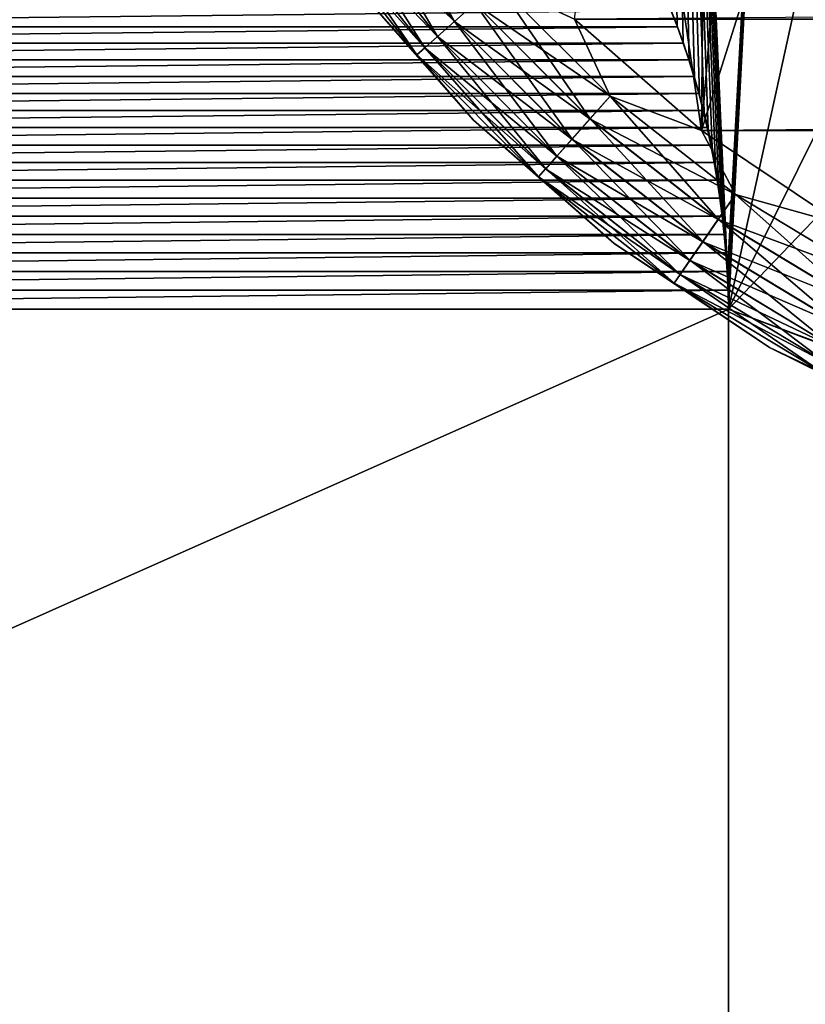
# Model space of a CAD drawing. Header units: metres. Extents: x -205 to 205, y -104 to 104.
# Tile 140 of 256: x -64.85 to -59.35, y -67.82 to -60.94. Entities that reach past the tile are written whole.
import ezdxf

# ---------------------------------------------------------------- set-up
doc = ezdxf.new("R2010")
doc.units = ezdxf.units.M
doc.layers.add('solid_01_2-CONSUMER_EHM_BOX_SW0001', color=7, linetype='CONTINUOUS')

msp = doc.modelspace()

# ---------------------------------------------------------------- linework, layer by layer
at = {"layer": 'solid_01_2-CONSUMER_EHM_BOX_SW0001'}
for points in [[(-200.010849, -74.958488), (-200.010773, 75.041512), (-0.010778, 75.04142)], [(-0.010849, -74.95858), (-200.010849, -74.958488), (-0.010778, 75.04142)], [(-60.388844, -51.739597, 1.5), (-59.905231, -62.575123, 1.5), (-59.897881, -62.702251, 1.5)], [(-59.397438, -53.549908, 1.5), (-60.388844, -51.739597, 1.5), (-59.897881, -62.702251, 1.5)], [(-60.388844, -51.739597, 1.5), (-59.915321, -62.448681, 1.5), (-59.905231, -62.575123, 1.5)], [(-60.388844, -51.739597, 1.5), (-59.92815, -62.322922, 1.5), (-59.915321, -62.448681, 1.5)], [(-60.388844, -51.739597, 1.5), (-59.943718, -62.197845, 1.5), (-59.92815, -62.322922, 1.5)], [(-60.388844, -51.739597, 1.5), (-59.962029, -62.073448, 1.5), (-59.943718, -62.197845, 1.5)], [(-60.388844, -51.739597, 1.5), (-59.983074, -61.949738, 1.5), (-59.962029, -62.073448, 1.5)], [(-60.388844, -51.739597, 1.5), (-60.006863, -61.82671, 1.5), (-59.983074, -61.949738, 1.5)], [(-60.388844, -51.739597, 1.5), (-60.033405, -61.704311, 1.5), (-60.006863, -61.82671, 1.5)], [(-60.388844, -51.739597, 1.5), (-60.062763, -61.582348, 1.5), (-60.033405, -61.704311, 1.5)], [(-60.388844, -51.739597, 1.5), (-60.094921, -61.460888, 1.5), (-60.062763, -61.582348, 1.5)], [(-60.388844, -51.739597, 1.5), (-60.129837, -61.340054, 1.5), (-60.094921, -61.460888, 1.5)], [(-60.388844, -51.739597, 1.5), (-60.167473, -61.219948, 1.5), (-60.129837, -61.340054, 1.5)], [(-60.388844, -51.739597, 1.5), (-60.207802, -61.100681, 1.5), (-60.167473, -61.219948, 1.5)], [(-60.388844, -51.739597, 1.5), (-60.250786, -60.982365, 1.5), (-60.207802, -61.100681, 1.5)], [(-60.388844, -51.739597, 1.5), (-60.296387, -60.865116, 1.5), (-60.250786, -60.982365, 1.5)], [(-59.397438, -53.549908, 1.5), (-59.897881, -62.702251, 1.5), (-59.893269, -62.830059, 1.5)], [(-59.397438, -53.549908, 1.5), (-59.893269, -62.830059, 1.5), (-59.891399, -62.958553, 1.5)], [(-58.20116, -55.245945, 1.5), (-59.397438, -53.549908, 1.5), (-59.891399, -62.958553, 1.5)], [(-56.828014, -56.784031, 1.5), (-58.20116, -55.245945, 1.5), (-59.891399, -62.958553, 1.5)], [(-55.289158, -58.156094, 1.5), (-56.828014, -56.784031, 1.5), (-59.891399, -62.958553, 1.5)], [(-60.081367, -61.709515, 69), (-60.968388, -60.931721, 69), (-60.599476, -58.181236, 69)], [(-60.081367, -61.709515, 69), (-60.599476, -58.181236, 69), (-60.05587, -58.958752, 69)], [(-37.801697, -71.183403, 1.5), (-55.289158, -58.156094, 1.5), (-59.891399, -62.958553, 1.5)], [(-60.081367, -61.709515, 69), (-59.8363, -58.739212, 69), (-59.312485, -59.276058, 69)], [(-60.081367, -61.709515, 69), (-60.05587, -58.958752, 69), (-59.8363, -58.739212, 69)], [(-59.100998, -62.364162, 69), (-60.081367, -61.709515, 69), (-59.312485, -59.276058, 69)], [(-62.367622, -59.926258, 74.90136), (-62.523907, -60.034115, 74.782249), (-61.80732, -60.948906, 74.782249)], [(-61.665176, -60.822994, 74.90136), (-62.367622, -59.926258, 74.90136), (-61.80732, -60.948906, 74.782249)], [(-62.655003, -60.124592, 69.377037), (-62.524628, -60.034615, 69.218445), (-61.807976, -60.949486, 69.218445)], [(-62.523907, -60.034115, 74.782249), (-62.654427, -60.124195, 74.62384), (-61.926033, -61.054058, 74.62384)], [(-61.807976, -60.949486, 69.218445), (-62.524628, -60.034615, 69.218445), (-61.665936, -60.823666, 69.099129)], [(-61.80732, -60.948906, 74.782249), (-62.523907, -60.034115, 74.782249), (-61.926033, -61.054058, 74.62384)], [(-60.968388, -60.931721, 75), (60.959534, -60.940475, 75), (61.737328, -60.053455, 75)], [(-62.753033, -60.192245, 69.566925), (-62.655003, -60.124592, 69.377037), (-61.926556, -61.054523, 69.377037)], [(-62.654427, -60.124195, 74.62384), (-62.752632, -60.191967, 74.43409), (-62.01535, -61.133179, 74.43409)], [(-61.926556, -61.054523, 69.377037), (-62.655003, -60.124592, 69.377037), (-61.807976, -60.949486, 69.218445)], [(-61.926033, -61.054058, 74.62384), (-62.654427, -60.124195, 74.62384), (-62.01535, -61.133179, 74.43409)], [(-62.813786, -60.234173, 69.778572), (-62.753033, -60.192245, 69.566925), (-62.015713, -61.133499, 69.566925)], [(-62.752632, -60.191967, 74.43409), (-62.813583, -60.234032, 74.222519), (-62.070786, -61.182281, 74.222519)], [(-62.015713, -61.133499, 69.566925), (-62.753033, -60.192245, 69.566925), (-61.926556, -61.054523, 69.377037)], [(-62.01535, -61.133179, 74.43409), (-62.752632, -60.191967, 74.43409), (-62.070786, -61.182281, 74.222519)], [(-62.070972, -61.182446, 69.778572), (-62.537941, -60.655262, 70), (-62.813786, -60.234173, 69.778572)], [(-62.070972, -61.182446, 69.778572), (-62.813786, -60.234173, 69.778572), (-62.015713, -61.133499, 69.566925)], [(-62.070786, -61.182281, 74.222519), (-62.813583, -60.234032, 74.222519), (-62.537941, -60.655262, 74)], [(-62.070786, -61.182281, 74.222519), (-62.537941, -60.655262, 74), (-61.675545, -61.638779, 74)], [(-61.675545, -61.638779, 70), (-61.675545, -61.638779, 74), (-62.537941, -60.655262, 74)], [(-62.537941, -60.655262, 70), (-61.675545, -61.638779, 70), (-62.537941, -60.655262, 74)], [(-62.070972, -61.182446, 69.778572), (-61.675545, -61.638779, 70), (-62.537941, -60.655262, 70)], [(-61.665936, -60.823666, 69.099129), (-61.507565, -60.683384, 69.02507), (-60.720127, -61.470932, 69.02507)], [(-61.506744, -60.682659, 74.975174), (-61.665176, -60.822994, 74.90136), (-60.859764, -61.628525, 74.90136)], [(-60.720127, -61.470932, 69.02507), (-61.507565, -60.683384, 69.02507), (-60.968388, -60.931721, 69)], [(-60.719402, -61.470116, 74.975174), (-60.968388, -60.931721, 75), (-61.506744, -60.682659, 74.975174)], [(-60.719402, -61.470116, 74.975174), (-61.506744, -60.682659, 74.975174), (-60.859764, -61.628525, 74.90136)], [(-61.807976, -60.949486, 69.218445), (-61.665936, -60.823666, 69.099129), (-60.860432, -61.629284, 69.099129)], [(-61.665176, -60.822994, 74.90136), (-61.80732, -60.948906, 74.782249), (-60.985691, -61.770649, 74.782249)], [(-60.860432, -61.629284, 69.099129), (-61.665936, -60.823666, 69.099129), (-60.720127, -61.470932, 69.02507)], [(-60.859764, -61.628525, 74.90136), (-61.665176, -60.822994, 74.90136), (-60.985691, -61.770649, 74.782249)], [(-70.773323, -60.985886, 1.571667), (-60.292355, -60.871887, 1.571667), (-70.729332, -60.87188, 1.571667)], [(-70.773323, -60.985886, 1.571667), (-60.248363, -60.985889, 1.571667), (-60.292355, -60.871887, 1.571667)], [(-60.292355, -60.871887, 1.571667), (-60.250786, -60.982365, 1.5), (-60.296387, -60.865116, 1.5)], [(-60.292355, -60.871887, 1.571667), (-60.248363, -60.985889, 1.571667), (-60.250786, -60.982365, 1.5)], [(-61.926556, -61.054523, 69.377037), (-61.807976, -60.949486, 69.218445), (-60.986275, -61.771305, 69.218445)], [(-61.80732, -60.948906, 74.782249), (-61.926033, -61.054058, 74.62384), (-61.090866, -61.889347, 74.62384)], [(-60.986275, -61.771305, 69.218445), (-61.807976, -60.949486, 69.218445), (-60.860432, -61.629284, 69.099129)], [(-60.985691, -61.770649, 74.782249), (-61.80732, -60.948906, 74.782249), (-61.090866, -61.889347, 74.62384)], [(-60.968388, -60.931721, 75), (-60.081367, -61.709515, 75), (60.959534, -60.940475, 75)], [(-60.719402, -61.470116, 74.975174), (-60.081367, -61.709515, 75), (-60.968388, -60.931721, 75)], [(-60.720127, -61.470932, 69.02507), (-60.968388, -60.931721, 69), (-60.081367, -61.709515, 69)], [(-60.081367, -61.709515, 75), (60.072403, -61.718143, 75), (60.959534, -60.940475, 75)], [(-70.814438, -61.100685, 1.571667), (-60.248363, -60.985889, 1.571667), (-70.773323, -60.985886, 1.571667)], [(-70.814438, -61.100685, 1.571667), (-60.207249, -61.100689, 1.571667), (-60.248363, -60.985889, 1.571667)], [(-60.207249, -61.100689, 1.571667), (-60.207802, -61.100681, 1.5), (-60.250786, -60.982365, 1.5)], [(-60.248363, -60.985889, 1.571667), (-60.207249, -61.100689, 1.571667), (-60.250786, -60.982365, 1.5)], [(-70.852707, -61.216312, 1.571667), (-60.207249, -61.100689, 1.571667), (-70.814438, -61.100685, 1.571667)], [(-70.852707, -61.216312, 1.571667), (-60.168976, -61.216316, 1.571667), (-60.207249, -61.100689, 1.571667)], [(-62.015713, -61.133499, 69.566925), (-61.926556, -61.054523, 69.377037), (-61.091328, -61.88987, 69.377037)], [(-61.926033, -61.054058, 74.62384), (-62.01535, -61.133179, 74.43409), (-61.169994, -61.978653, 74.43409)], [(-61.091328, -61.88987, 69.377037), (-61.926556, -61.054523, 69.377037), (-60.986275, -61.771305, 69.218445)], [(-61.090866, -61.889347, 74.62384), (-61.926033, -61.054058, 74.62384), (-61.169994, -61.978653, 74.43409)], [(-60.168976, -61.216316, 1.571667), (-60.167473, -61.219948, 1.5), (-60.207802, -61.100681, 1.5)], [(-60.207249, -61.100689, 1.571667), (-60.168976, -61.216316, 1.571667), (-60.207802, -61.100681, 1.5)], [(-62.070972, -61.182446, 69.778572), (-62.015713, -61.133499, 69.566925), (-61.170319, -61.979019, 69.566925)], [(-61.219273, -62.034267, 69.778572), (-61.675545, -61.638779, 70), (-62.070972, -61.182446, 69.778572)], [(-61.219273, -62.034267, 69.778572), (-62.070972, -61.182446, 69.778572), (-61.170319, -61.979019, 69.566925)], [(-62.01535, -61.133179, 74.43409), (-62.070786, -61.182281, 74.222519), (-61.219109, -62.034084, 74.222519)], [(-61.219109, -62.034084, 74.222519), (-62.070786, -61.182281, 74.222519), (-61.675545, -61.638779, 74)], [(-61.170319, -61.979019, 69.566925), (-62.015713, -61.133499, 69.566925), (-61.091328, -61.88987, 69.377037)], [(-61.169994, -61.978653, 74.43409), (-62.01535, -61.133179, 74.43409), (-61.219109, -62.034084, 74.222519)], [(-70.888504, -61.333092, 1.571667), (-60.168976, -61.216316, 1.571667), (-70.852707, -61.216312, 1.571667)], [(-70.888504, -61.333092, 1.571667), (-60.133186, -61.333096, 1.571667), (-60.168976, -61.216316, 1.571667)], [(-60.168976, -61.216316, 1.571667), (-60.133186, -61.333096, 1.571667), (-60.167473, -61.219948, 1.5)], [(-60.133186, -61.333096, 1.571667), (-60.129837, -61.340054, 1.5), (-60.167473, -61.219948, 1.5)], [(-70.921837, -61.451054, 1.571667), (-60.133186, -61.333096, 1.571667), (-70.888504, -61.333092, 1.571667)], [(-70.921837, -61.451054, 1.571667), (-60.09985, -61.451057, 1.571667), (-60.133186, -61.333096, 1.571667)], [(-60.133186, -61.333096, 1.571667), (-60.09985, -61.451057, 1.571667), (-60.129837, -61.340054, 1.5)], [(-60.09985, -61.451057, 1.571667), (-60.094921, -61.460888, 1.5), (-60.129837, -61.340054, 1.5)], [(-70.952713, -61.57019, 1.571667), (-60.09985, -61.451057, 1.571667), (-70.921837, -61.451054, 1.571667)], [(-70.952713, -61.57019, 1.571667), (-60.06897, -61.570198, 1.571667), (-60.09985, -61.451057, 1.571667)], [(-60.09985, -61.451057, 1.571667), (-60.06897, -61.570198, 1.571667), (-60.094921, -61.460888, 1.5)], [(-60.860432, -61.629284, 69.099129), (-60.720127, -61.470932, 69.02507), (-59.843506, -62.157825, 69.02507)], [(-60.719402, -61.470116, 74.975174), (-60.859764, -61.628525, 74.90136), (-59.963123, -62.3311, 74.90136)], [(-59.843506, -62.157825, 69.02507), (-60.720127, -61.470932, 69.02507), (-60.081367, -61.709515, 69)], [(-59.842884, -62.156925, 74.975174), (-60.081367, -61.709515, 75), (-60.719402, -61.470116, 74.975174)], [(-59.842884, -62.156925, 74.975174), (-60.719402, -61.470116, 74.975174), (-59.963123, -62.3311, 74.90136)], [(-60.06897, -61.570198, 1.571667), (-60.062763, -61.582348, 1.5), (-60.094921, -61.460888, 1.5)], [(-70.98114, -61.69051, 1.571667), (-60.06897, -61.570198, 1.571667), (-70.952713, -61.57019, 1.571667)], [(-70.98114, -61.69051, 1.571667), (-60.040546, -61.690517, 1.571667), (-60.06897, -61.570198, 1.571667)], [(-60.06897, -61.570198, 1.571667), (-60.040546, -61.690517, 1.571667), (-60.062763, -61.582348, 1.5)], [(-60.040546, -61.690517, 1.571667), (-60.033405, -61.704311, 1.5), (-60.062763, -61.582348, 1.5)], [(-61.219109, -62.034084, 74.222519), (-61.675545, -61.638779, 74), (-60.692154, -62.501312, 74)], [(-60.692154, -62.501312, 70), (-60.692154, -62.501312, 74), (-61.675545, -61.638779, 74)], [(-61.675545, -61.638779, 70), (-60.692154, -62.501312, 70), (-61.675545, -61.638779, 74)], [(-61.219273, -62.034267, 69.778572), (-60.692154, -62.501312, 70), (-61.675545, -61.638779, 70)], [(-60.986275, -61.771305, 69.218445), (-60.860432, -61.629284, 69.099129), (-59.963699, -62.331932, 69.099129)], [(-60.859764, -61.628525, 74.90136), (-60.985691, -61.770649, 74.782249), (-60.071007, -62.48737, 74.782249)], [(-59.963699, -62.331932, 69.099129), (-60.860432, -61.629284, 69.099129), (-59.843506, -62.157825, 69.02507)], [(-59.963123, -62.3311, 74.90136), (-60.859764, -61.628525, 74.90136), (-60.071007, -62.48737, 74.782249)], [(-71.007111, -61.812008, 1.571667), (-60.040546, -61.690517, 1.571667), (-70.98114, -61.69051, 1.571667)], [(-71.007111, -61.812008, 1.571667), (-60.01458, -61.812012, 1.571667), (-60.040546, -61.690517, 1.571667)], [(-60.081367, -61.709515, 75), (-59.100994, -62.364162, 75), (60.072403, -61.718143, 75)], [(-59.842884, -62.156925, 74.975174), (-59.100994, -62.364162, 75), (-60.081367, -61.709515, 75)], [(-59.843506, -62.157825, 69.02507), (-60.081367, -61.709515, 69), (-59.100998, -62.364162, 69)], [(-60.040546, -61.690517, 1.571667), (-60.01458, -61.812012, 1.571667), (-60.033405, -61.704311, 1.5)], [(-60.01458, -61.812012, 1.571667), (-60.006863, -61.82671, 1.5), (-60.033405, -61.704311, 1.5)], [(-61.091328, -61.88987, 69.377037), (-60.986275, -61.771305, 69.218445), (-60.071503, -62.488091, 69.218445)], [(-60.985691, -61.770649, 74.782249), (-61.090866, -61.889347, 74.62384), (-60.161102, -62.617878, 74.62384)], [(-60.071503, -62.488091, 69.218445), (-60.986275, -61.771305, 69.218445), (-59.963699, -62.331932, 69.099129)], [(-60.071007, -62.48737, 74.782249), (-60.985691, -61.770649, 74.782249), (-60.161102, -62.617878, 74.62384)], [(-71.030617, -61.934685, 1.571667), (-60.01458, -61.812012, 1.571667), (-71.007111, -61.812008, 1.571667)], [(-71.030617, -61.934685, 1.571667), (-59.991066, -61.934689, 1.571667), (-60.01458, -61.812012, 1.571667)], [(-60.01458, -61.812012, 1.571667), (-59.991066, -61.934689, 1.571667), (-60.006863, -61.82671, 1.5)], [(-59.991066, -61.934689, 1.571667), (-59.983074, -61.949738, 1.5), (-60.006863, -61.82671, 1.5)], [(-71.051674, -62.05854, 1.571667), (-59.991066, -61.934689, 1.571667), (-71.030617, -61.934685, 1.571667)], [(-71.051674, -62.05854, 1.571667), (-59.970013, -62.058548, 1.571667), (-59.991066, -61.934689, 1.571667)], [(-61.170319, -61.979019, 69.566925), (-61.091328, -61.88987, 69.377037), (-60.161499, -62.618454, 69.377037)], [(-61.090866, -61.889347, 74.62384), (-61.169994, -61.978653, 74.43409), (-60.228889, -62.716072, 74.43409)], [(-60.161499, -62.618454, 69.377037), (-61.091328, -61.88987, 69.377037), (-60.071503, -62.488091, 69.218445)], [(-60.161102, -62.617878, 74.62384), (-61.090866, -61.889347, 74.62384), (-60.228889, -62.716072, 74.43409)], [(-59.991066, -61.934689, 1.571667), (-59.970013, -62.058548, 1.571667), (-59.983074, -61.949738, 1.5)], [(-61.219273, -62.034267, 69.778572), (-61.170319, -61.979019, 69.566925), (-60.229168, -62.716473, 69.566925)], [(-61.169994, -61.978653, 74.43409), (-61.219109, -62.034084, 74.222519), (-60.270966, -62.777016, 74.222519)], [(-60.229168, -62.716473, 69.566925), (-61.170319, -61.979019, 69.566925), (-60.161499, -62.618454, 69.377037)], [(-60.228889, -62.716072, 74.43409), (-61.169994, -61.978653, 74.43409), (-60.270966, -62.777016, 74.222519)], [(-59.970013, -62.058548, 1.571667), (-59.962029, -62.073448, 1.5), (-59.983074, -61.949738, 1.5)], [(-71.070274, -62.183575, 1.571667), (-59.970013, -62.058548, 1.571667), (-71.051674, -62.05854, 1.571667)], [(-71.070274, -62.183575, 1.571667), (-59.951412, -62.183582, 1.571667), (-59.970013, -62.058548, 1.571667)], [(-60.271107, -62.777218, 69.778572), (-60.692154, -62.501312, 70), (-61.219273, -62.034267, 69.778572)], [(-60.271107, -62.777218, 69.778572), (-61.219273, -62.034267, 69.778572), (-60.229168, -62.716473, 69.566925)], [(-60.270966, -62.777016, 74.222519), (-61.219109, -62.034084, 74.222519), (-60.692154, -62.501312, 74)], [(-59.970013, -62.058548, 1.571667), (-59.951412, -62.183582, 1.571667), (-59.962029, -62.073448, 1.5)], [(-59.951412, -62.183582, 1.571667), (-59.943718, -62.197845, 1.5), (-59.962029, -62.073448, 1.5)], [(-71.086418, -62.309792, 1.571667), (-59.951412, -62.183582, 1.571667), (-71.070274, -62.183575, 1.571667)], [(-71.086418, -62.309792, 1.571667), (-59.935272, -62.309795, 1.571667), (-59.951412, -62.183582, 1.571667)], [(-59.963699, -62.331932, 69.099129), (-59.843506, -62.157825, 69.02507), (-58.890476, -62.734047, 69.02507)], [(-59.842884, -62.156925, 74.975174), (-59.963123, -62.3311, 74.90136), (-58.988338, -62.920475, 74.90136)], [(-59.951412, -62.183582, 1.571667), (-59.935272, -62.309795, 1.571667), (-59.943718, -62.197845, 1.5)], [(-59.935272, -62.309795, 1.571667), (-59.92815, -62.322922, 1.5), (-59.943718, -62.197845, 1.5)], [(-58.890476, -62.734047, 69.02507), (-59.843506, -62.157825, 69.02507), (-59.100998, -62.364162, 69)], [(-58.889969, -62.733078, 74.975174), (-59.100994, -62.364162, 75), (-59.842884, -62.156925, 74.975174)], [(-58.889969, -62.733078, 74.975174), (-59.842884, -62.156925, 74.975174), (-58.988338, -62.920475, 74.90136)], [(-71.100105, -62.437183, 1.571667), (-59.935272, -62.309795, 1.571667), (-71.086418, -62.309792, 1.571667)], [(-71.100105, -62.437183, 1.571667), (-59.921585, -62.437187, 1.571667), (-59.935272, -62.309795, 1.571667)], [(-60.071503, -62.488091, 69.218445), (-59.963699, -62.331932, 69.099129), (-58.988808, -62.921371, 69.099129)], [(-59.963123, -62.3311, 74.90136), (-60.071007, -62.48737, 74.782249), (-59.076595, -63.088608, 74.782249)], [(-58.988808, -62.921371, 69.099129), (-59.963699, -62.331932, 69.099129), (-58.890476, -62.734047, 69.02507)], [(-58.988338, -62.920475, 74.90136), (-59.963123, -62.3311, 74.90136), (-59.076595, -63.088608, 74.782249)], [(-59.935272, -62.309795, 1.571667), (-59.921585, -62.437187, 1.571667), (-59.92815, -62.322922, 1.5)], [(-59.921585, -62.437187, 1.571667), (-59.915321, -62.448681, 1.5), (-59.92815, -62.322922, 1.5)], [(-71.111336, -62.565754, 1.571667), (-59.921585, -62.437187, 1.571667), (-71.100105, -62.437183, 1.571667)], [(-71.111336, -62.565754, 1.571667), (-59.910355, -62.565762, 1.571667), (-59.921585, -62.437187, 1.571667)], [(-60.161499, -62.618454, 69.377037), (-60.071503, -62.488091, 69.218445), (-59.077003, -63.089382, 69.218445)], [(-60.071007, -62.48737, 74.782249), (-60.161102, -62.617878, 74.62384), (-59.150307, -63.229023, 74.62384)], [(-59.077003, -63.089382, 69.218445), (-60.071503, -62.488091, 69.218445), (-58.988808, -62.921371, 69.099129)], [(-59.076595, -63.088608, 74.782249), (-60.071007, -62.48737, 74.782249), (-59.150307, -63.229023, 74.62384)], [(-59.921585, -62.437187, 1.571667), (-59.910355, -62.565762, 1.571667), (-59.915321, -62.448681, 1.5)], [(-59.910355, -62.565762, 1.571667), (-59.905231, -62.575123, 1.5), (-59.915321, -62.448681, 1.5)], [(-60.270966, -62.777016, 74.222519), (-60.692154, -62.501312, 74), (-59.604591, -63.228111, 74)], [(-59.604591, -63.228111, 70), (-59.604591, -63.228111, 74), (-60.692154, -62.501312, 74)], [(-60.692154, -62.501312, 70), (-59.604591, -63.228111, 70), (-60.692154, -62.501312, 74)], [(-60.271107, -62.777218, 69.778572), (-59.604591, -63.228111, 70), (-60.692154, -62.501312, 70)], [(-71.12011, -62.695507, 1.571667), (-59.910355, -62.565762, 1.571667), (-71.111336, -62.565754, 1.571667)], [(-71.12011, -62.695507, 1.571667), (-59.901577, -62.695511, 1.571667), (-59.910355, -62.565762, 1.571667)], [(-60.229168, -62.716473, 69.566925), (-60.161499, -62.618454, 69.377037), (-59.150631, -63.229645, 69.377037)], [(-60.161102, -62.617878, 74.62384), (-60.228889, -62.716072, 74.43409), (-59.205765, -63.334671, 74.43409)], [(-59.150631, -63.229645, 69.377037), (-60.161499, -62.618454, 69.377037), (-59.077003, -63.089382, 69.218445)], [(-59.150307, -63.229023, 74.62384), (-60.161102, -62.617878, 74.62384), (-59.205765, -63.334671, 74.43409)], [(-59.910355, -62.565762, 1.571667), (-59.901577, -62.695511, 1.571667), (-59.905231, -62.575123, 1.5)], [(-59.901577, -62.695511, 1.571667), (-59.897881, -62.702251, 1.5), (-59.905231, -62.575123, 1.5)], [(-71.126427, -62.826439, 1.571667), (-59.901577, -62.695511, 1.571667), (-71.12011, -62.695507, 1.571667)], [(-71.126427, -62.826439, 1.571667), (-59.89526, -62.826443, 1.571667), (-59.901577, -62.695511, 1.571667)], [(-59.901577, -62.695511, 1.571667), (-59.89526, -62.826443, 1.571667), (-59.897881, -62.702251, 1.5)], [(-60.271107, -62.777218, 69.778572), (-60.229168, -62.716473, 69.566925), (-59.20599, -63.335102, 69.566925)], [(-60.228889, -62.716072, 74.43409), (-60.270966, -62.777016, 74.222519), (-59.240185, -63.400246, 74.222519)], [(-59.20599, -63.335102, 69.566925), (-60.229168, -62.716473, 69.566925), (-59.150631, -63.229645, 69.377037)], [(-59.205765, -63.334671, 74.43409), (-60.228889, -62.716072, 74.43409), (-59.240185, -63.400246, 74.222519)], [(-59.89526, -62.826443, 1.571667), (-59.893269, -62.830059, 1.5), (-59.897881, -62.702251, 1.5)], [(-71.130287, -62.958546, 1.571667), (-59.89526, -62.826443, 1.571667), (-71.126427, -62.826439, 1.571667)], [(-71.130287, -62.958546, 1.571667), (-59.891399, -62.958553, 1.571667), (-59.89526, -62.826443, 1.571667)], [(-59.240299, -63.400463, 69.778572), (-59.604591, -63.228111, 70), (-60.271107, -62.777218, 69.778572)], [(-59.240299, -63.400463, 69.778572), (-60.271107, -62.777218, 69.778572), (-59.20599, -63.335102, 69.566925)], [(-59.240185, -63.400246, 74.222519), (-60.270966, -62.777016, 74.222519), (-59.604591, -63.228111, 74)], [(-59.89526, -62.826443, 1.571667), (-59.891399, -62.958553, 1.571667), (-59.893269, -62.830059, 1.5)], [(-59.891399, -62.958553, 1.571667), (-59.891399, -62.958553, 1.5), (-59.893269, -62.830059, 1.5)], [(-71.130287, -62.958546, 1.571667), (-71.130287, -67.958549, 1.571667), (-59.891399, -62.958553, 1.571667)], [(-59.891399, -62.958553, 1.571667), (-71.130287, -67.958549, 1.571667), (-59.891399, -67.958549, 1.571667)], [(-37.096783, -71.568558, 1.5), (-59.891399, -62.958553, 1.5), (-59.891399, -67.958549, 1.5)], [(-59.891399, -67.958549, 1.571667), (-59.891399, -67.958549, 1.5), (-59.891399, -62.958553, 1.5)], [(-37.096783, -71.568558, 1.5), (-37.801697, -71.183403, 1.5), (-59.891399, -62.958553, 1.5)], [(-59.891399, -62.958553, 1.571667), (-59.891399, -67.958549, 1.571667), (-59.891399, -62.958553, 1.5)], [(-59.240185, -63.400246, 74.222519), (-59.604591, -63.228111, 74), (-58.431469, -63.806736, 74)], [(-58.431469, -63.806736, 70), (-58.431469, -63.806736, 74), (-59.604591, -63.228111, 74)], [(-59.604591, -63.228111, 70), (-58.431469, -63.806736, 70), (-59.604591, -63.228111, 74)], [(-59.240299, -63.400463, 69.778572), (-58.431469, -63.806736, 70), (-59.604591, -63.228111, 70)]]:
    msp.add_3dface(points, dxfattribs=at)

doc.saveas('drawing.dxf')
